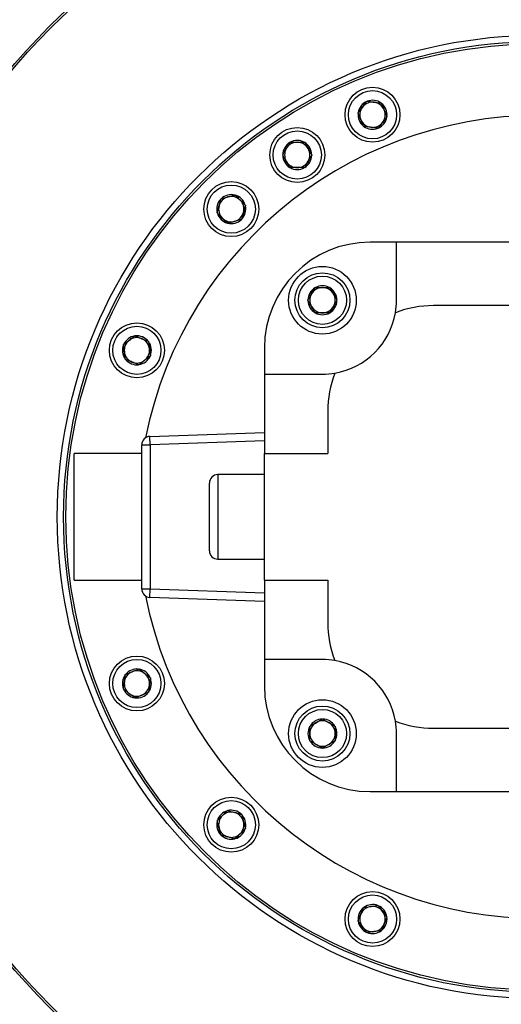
# Model space of a CAD drawing. Header units: millimetres. Extents: x 36 to 588, y 6 to 414.
# Tile 56 of 61: x 486 to 494, y 327 to 343. Entities that reach past the tile are written whole.
import ezdxf

# ---------------------------------------------------------------- set-up
doc = ezdxf.new("R2010")
doc.units = ezdxf.units.MM
doc.styles.add('SLDTEXTSTYLE1', font='TXT', dxfattribs={"width": 0.75})
doc.dimstyles.new('SLDDIMSTYLE1', dxfattribs={"dimtxt": 3.5, "dimasz": 5, "dimexe": 0, "dimexo": 0.0625, "dimgap": 0.875, "dimtad": 1, "dimlfac": 15, "dimrnd": 1e-09, "dimzin": 12, "dimdsep": 46, "dimtxsty": 'SLDTEXTSTYLE1', "dimsah": 1, "dimcen": 0.09, "dimadec": 0, "dimazin": 0, "dimtfac": 1, "dimtofl": 0, "dimtmove": 0, "dimatfit": 3, "dimfxl": 1, "dimtolj": 1, "dimtzin": 12, "dimarcsym": 0})

# ---------------------------------------------------------------- blocks, each defined once
blk = doc.blocks.new('*D10')
at = {"color": 7, "linetype": 'Continuous', "lineweight": 0}
for p, q in [((495.454, 335.103), (520.37, 335.103)), ((519.37, 335.103), (519.37, 278.437)), ((448.654, 278.437), (520.37, 278.437))]:
    blk.add_line(p, q, dxfattribs=at)
for points in [[(519.37, 335.103), (518.72, 330.103), (520.02, 330.103)], [(519.37, 278.437), (520.02, 283.437), (518.72, 283.437)]]:
    blk.add_solid(points, dxfattribs=at)
at = {"color": 7, "linetype": 'Continuous', "lineweight": 0, "insert": (514.858, 305.171), "char_height": 3.5, "attachment_point": 1, "rotation": 90, "style": 'SLDTEXTSTYLE1'}
blk.add_mtext('850', dxfattribs=at)

msp = doc.modelspace()

# ---------------------------------------------------------------- linework, layer by layer
at = {"color": 7, "linetype": 'Continuous', "lineweight": 30}
for p, q in [((491.7353617, 341.6570307), (491.7381723, 341.6606934)), ((491.7381723, 341.6606934), (491.7427496, 341.6600908)), ((491.9625593, 341.6311523), (491.9671366, 341.6305497)), ((491.9671366, 341.6305497), (491.9689034, 341.6262843)), ((491.5975848, 341.4774763), (491.6003954, 341.4811391)), ((491.5993516, 341.4732109), (491.5975848, 341.4774763)), ((492.0555136, 341.4171888), (492.0527031, 341.4135261)), ((492.0537468, 341.4214542), (492.0555136, 341.4171888)), ((491.6859618, 341.2641155), (491.684195, 341.2683808)), ((491.6905391, 341.2635129), (491.6859618, 341.2641155)), ((491.9149262, 341.2339717), (491.9103489, 341.2345743)), ((491.9177367, 341.2376345), (491.9149262, 341.2339717)), ((490.5216147, 341.0087862), (490.5239231, 341.0127845)), ((490.5239231, 341.0127845), (490.5285399, 341.0127845)), ((490.7502464, 341.0127845), (490.7548632, 341.0127845)), ((490.7548632, 341.0127845), (490.7571716, 341.0087862)), ((490.4084531, 340.8127845), (490.4107615, 340.8167827)), ((490.4107615, 340.8087862), (490.4084531, 340.8127845)), ((490.8680249, 340.8167827), (490.8703333, 340.8127845)), ((490.8703333, 340.8127845), (490.8680249, 340.8087862)), ((490.5239231, 340.6127845), (490.5216147, 340.6167827)), ((490.5285399, 340.6127845), (490.5239231, 340.6127845)), ((490.7548632, 340.6127845), (490.7502464, 340.6127845)), ((490.7571716, 340.6167827), (490.7548632, 340.6127845)), ((489.6541544, 340.1807024), (489.6586139, 340.1818974)), ((489.6586139, 340.1818974), (489.6618785, 340.1786328)), ((489.434348, 340.1176662), (489.4355429, 340.1221257)), ((489.4355429, 340.1221257), (489.4400024, 340.1233206)), ((489.8186487, 340.0218626), (489.8219132, 340.018598)), ((489.8219132, 340.018598), (489.8207183, 340.0141386)), ((489.3757712, 339.8990546), (489.3769661, 339.9035141)), ((489.3790358, 339.8957901), (489.3757712, 339.8990546)), ((489.5390705, 339.7357553), (489.5358059, 339.7390199)), ((489.54353, 339.7369502), (489.5390705, 339.7357553)), ((489.7621415, 339.795527), (489.757682, 339.7943321)), ((489.7633364, 339.7999865), (489.7621415, 339.795527)), ((492.2036421, 339.4366931), (491.7876421, 339.4366931)), ((492.2036421, 338.5206931), (492.2036421, 339.4366931)), ((496.7049754, 339.4366931), (492.2036421, 339.4366931)), ((490.9188475, 338.7170443), (490.9211559, 338.7210426)), ((490.9211559, 338.7210426), (490.9257727, 338.7210426)), ((491.1474793, 338.7210426), (491.1520961, 338.7210426)), ((491.1520961, 338.7210426), (491.1544045, 338.7170443)), ((490.8056859, 338.5210426), (490.8079943, 338.5250408)), ((490.8079943, 338.5170443), (490.8056859, 338.5210426)), ((491.2652577, 338.5250408), (491.2675661, 338.5210426)), ((491.2675661, 338.5210426), (491.2652577, 338.5170443)), ((490.9211559, 338.3210426), (490.9188475, 338.3250408)), ((490.9257727, 338.3210426), (490.9211559, 338.3210426)), ((491.1520961, 338.3210426), (491.1474793, 338.3210426)), ((491.1544045, 338.3250408), (491.1520961, 338.3210426)), ((496.1209754, 338.4366931), (492.7876421, 338.4366931)), ((488.0765295, 337.9572732), (488.0801923, 337.9600837)), ((488.0801923, 337.9600837), (488.0844576, 337.958317)), ((488.2892877, 337.8734736), (488.2935531, 337.8717068)), ((488.2935531, 337.8717068), (488.2941557, 337.8671295)), ((487.8969751, 337.8194963), (487.9006379, 337.8223068)), ((487.8975778, 337.814919), (487.8969751, 337.8194963)), ((490.1209754, 337.7700265), (490.1209754, 337.3540265)), ((487.9271189, 337.5905319), (487.9265163, 337.5951092)), ((487.9313842, 337.5887652), (487.9271189, 337.5905319)), ((488.3236968, 337.6427424), (488.3200341, 337.6399319)), ((488.3230942, 337.6473197), (488.3236968, 337.6427424)), ((488.1404797, 337.502155), (488.1362144, 337.5039217)), ((488.1441425, 337.5049655), (488.1404797, 337.502155)), ((490.1209754, 337.3540265), (491.0369754, 337.3540265)), ((490.1209754, 337.3540265), (490.1209754, 336.1033598)), ((491.1209754, 336.7700265), (491.1209754, 336.1033598)), ((488.3163222, 336.3736732), (490.1209754, 336.4366931)), ((488.3209754, 336.2404211), (488.3163222, 336.3736732)), ((490.1209754, 336.3032785), (488.3209754, 336.2404211)), ((488.1876421, 333.9662984), (488.1876421, 336.2404211)), ((488.1876421, 336.2404211), (488.3209754, 336.2404211)), ((488.3209754, 336.2404211), (488.3209754, 333.9662984)), ((487.1209754, 334.1033598), (487.1209754, 336.1033598)), ((490.1209754, 334.1033598), (490.1209754, 336.1033598)), ((490.1209754, 336.1033598), (491.1209754, 336.1033598)), ((489.3876421, 335.7700265), (489.3876421, 334.4366931)), ((489.2543088, 334.5700265), (489.2543088, 335.6366931)), ((490.1209754, 334.1033598), (491.1209754, 334.1033598)), ((490.1209754, 334.1033598), (490.1209754, 332.8526931)), ((491.1209754, 334.1033598), (491.1209754, 333.4366931)), ((488.1876421, 333.9662984), (488.3209754, 333.9662984)), ((488.3163222, 333.8330463), (488.3209754, 333.9662984)), ((488.3209754, 333.9662984), (490.1209754, 333.9034411)), ((490.1209754, 333.7700265), (488.3163222, 333.8330463)), ((491.0369754, 332.8526931), (490.1209754, 332.8526931)), ((490.1209754, 332.8526931), (490.1209754, 332.4366931)), ((487.9265163, 332.6116103), (487.9271189, 332.6161876)), ((487.9271189, 332.6161876), (487.9313842, 332.6179544)), ((488.1362144, 332.7027978), (488.1404797, 332.7045646)), ((488.1404797, 332.7045646), (488.1441425, 332.7017541)), ((488.3200341, 332.5667877), (488.3236968, 332.5639772)), ((488.3236968, 332.5639772), (488.3230942, 332.5593999)), ((487.8969751, 332.3872233), (487.8975778, 332.3918006)), ((487.9006379, 332.3844127), (487.8969751, 332.3872233)), ((488.0801923, 332.2466358), (488.0765295, 332.2494464)), ((488.0844576, 332.2484026), (488.0801923, 332.2466358)), ((488.2935531, 332.3350128), (488.2892877, 332.333246)), ((488.2941557, 332.3395901), (488.2935531, 332.3350128)), ((490.836626, 331.8011471), (490.8406243, 331.8034555)), ((490.836626, 331.7965303), (490.836626, 331.8011471)), ((491.0326277, 331.9143087), (491.036626, 331.9166171)), ((491.036626, 331.9166171), (491.0406243, 331.9143087)), ((491.2326277, 331.8034555), (491.236626, 331.8011471)), ((491.236626, 331.8011471), (491.236626, 331.7965303)), ((492.2036421, 330.7700265), (492.2036421, 331.6860265)), ((492.7876421, 331.7700265), (496.1209754, 331.7700265)), ((490.836626, 331.570207), (490.836626, 331.5748238)), ((490.8406243, 331.5678986), (490.836626, 331.570207)), ((491.236626, 331.570207), (491.2326277, 331.5678986)), ((491.236626, 331.5748238), (491.236626, 331.570207)), ((491.036626, 331.4547369), (491.0326277, 331.4570453)), ((491.0406243, 331.4570453), (491.036626, 331.4547369)), ((491.7876421, 330.7700265), (492.2036421, 330.7700265)), ((492.2036421, 330.7700265), (496.7049754, 330.7700265)), ((489.5358059, 330.4676997), (489.5390705, 330.4709642)), ((489.5390705, 330.4709642), (489.54353, 330.4697693)), ((489.757682, 330.4123875), (489.7621415, 330.4111925)), ((489.7621415, 330.4111925), (489.7633364, 330.4067331)), ((489.3757712, 330.3076649), (489.3790358, 330.3109295)), ((489.3769661, 330.3032054), (489.3757712, 330.3076649)), ((489.4355429, 330.0845939), (489.434348, 330.0890534)), ((489.4400024, 330.083399), (489.4355429, 330.0845939)), ((489.8219132, 330.1881215), (489.8186487, 330.184857)), ((489.8207183, 330.192581), (489.8219132, 330.1881215)), ((489.6586139, 330.0248222), (489.6541544, 330.0260171)), ((489.6618785, 330.0280868), (489.6586139, 330.0248222)), ((491.684195, 328.9383387), (491.6859618, 328.9426041)), ((491.6859618, 328.9426041), (491.6905391, 328.9432067)), ((491.9103489, 328.9721452), (491.9149262, 328.9727478)), ((491.9149262, 328.9727478), (491.9177367, 328.9690851)), ((491.5975848, 328.7292433), (491.5993516, 328.7335086)), ((491.6003954, 328.7255805), (491.5975848, 328.7292433)), ((492.0527031, 328.7931935), (492.0555136, 328.7895307)), ((492.0555136, 328.7895307), (492.0537468, 328.7852654)), ((491.7381723, 328.5460262), (491.7353617, 328.5496889)), ((491.7427496, 328.5466288), (491.7381723, 328.5460262)), ((491.9671366, 328.5761699), (491.9625593, 328.5755673)), ((491.9689034, 328.5804353), (491.9671366, 328.5761699))]:
    msp.add_line(p, q, dxfattribs=at)
for centre, radius in [((494.4543088, 335.1033598), 10.9333333), ((494.4543088, 335.1033598), 10.9), ((494.4543088, 335.1033598), 7.6), ((494.4543088, 335.1033598), 7.5), ((494.4543088, 335.1033598), 7.4666667), ((491.8265492, 341.4473326), 0.4333333), ((491.8265492, 341.4473326), 0.38), ((490.6393932, 340.8127845), 0.4333333), ((490.6393932, 340.8127845), 0.38), ((489.5988422, 339.9588263), 0.4333333), ((489.5988422, 339.9588263), 0.38), ((491.036626, 338.5210426), 0.5333333), ((491.036626, 338.5210426), 0.4333333), ((491.036626, 338.5210426), 0.38), ((488.110336, 337.7311194), 0.4333333), ((488.110336, 337.7311194), 0.38), ((488.110336, 332.4756002), 0.4333333), ((488.110336, 332.4756002), 0.38), ((491.036626, 331.685677), 0.5333333), ((491.036626, 331.685677), 0.4333333), ((491.036626, 331.685677), 0.38), ((489.5988422, 330.2478932), 0.4333333), ((489.5988422, 330.2478932), 0.38), ((491.8265492, 328.759387), 0.4333333), ((491.8265492, 328.759387), 0.38)]:
    msp.add_circle(centre, radius, dxfattribs=at)
for centre, radius, start, end in [((494.4543088, 335.1033598), 16.6666667, 270, 148.6677485), ((494.4543088, 335.1033598), 14.9, 273.84824697, 142.5), ((494.4543088, 335.1033598), 13.0666667, 237.4950583, 119), ((491.8265492, 341.4473326), 0.2286667, 113.50187458, 171.49812542), ((491.8265492, 341.4473326), 0.2, 142.5, 202.5), ((491.8265492, 341.4473326), 0.2, 82.5, 142.5), ((491.8265492, 341.4473326), 0.2286667, 53.50187458, 111.49812542), ((491.8265492, 341.4473326), 0.2, 22.5, 82.5), ((491.8265492, 341.4473326), 0.2286667, 353.50187458, 51.49812542), ((494.4543088, 335.1033598), 6.3333333, 5.80965521, 168.648878), ((491.8265492, 341.4473326), 0.2286667, 173.50187458, 231.49812542), ((491.8265492, 341.4473326), 0.2286667, 293.50187458, 351.49812542), ((491.8265492, 341.4473326), 0.2, 322.5, 22.5), ((491.8265492, 341.4473326), 0.2, 202.5, 262.5), ((491.8265492, 341.4473326), 0.2286667, 233.50187458, 291.49812542), ((491.8265492, 341.4473326), 0.2, 262.5, 322.5), ((490.6393932, 340.8127845), 0.2286667, 121.00187458, 178.99812542), ((490.6393932, 340.8127845), 0.2, 90, 150), ((490.6393932, 340.8127845), 0.2286667, 61.00187458, 118.99812542), ((490.6393932, 340.8127845), 0.2, 30, 90), ((490.6393932, 340.8127845), 0.2286667, 1.00187458, 58.99812542), ((490.6393932, 340.8127845), 0.2286667, 181.00187458, 238.99812542), ((490.6393932, 340.8127845), 0.2, 150, 210), ((490.6393932, 340.8127845), 0.2286667, 301.00187458, 358.99812542), ((490.6393932, 340.8127845), 0.2, 330, 30), ((490.6393932, 340.8127845), 0.2, 210, 270), ((490.6393932, 340.8127845), 0.2, 270, 330), ((490.6393932, 340.8127845), 0.2286667, 241.00187458, 298.99812542), ((489.5988422, 339.9588263), 0.2286667, 76.00187458, 133.99812542), ((489.5988422, 339.9588263), 0.2286667, 16.00187458, 73.99812542), ((489.5988422, 339.9588263), 0.2286667, 136.00187458, 193.99812542), ((489.5988422, 339.9588263), 0.2, 165, 225), ((489.5988422, 339.9588263), 0.2, 105, 165), ((489.5988422, 339.9588263), 0.2, 45, 105), ((489.5988422, 339.9588263), 0.2, 345, 45), ((489.5988422, 339.9588263), 0.2286667, 316.00187458, 13.99812542), ((489.5988422, 339.9588263), 0.2286667, 196.00187458, 253.99812542), ((489.5988422, 339.9588263), 0.2, 285, 345), ((489.5988422, 339.9588263), 0.2, 225, 285), ((489.5988422, 339.9588263), 0.2286667, 256.00187458, 313.99812542), ((491.7876421, 337.7700265), 1.6666667, 90, 180), ((491.036626, 338.5210426), 0.2286667, 121.00187458, 178.99812542), ((491.036626, 338.5210426), 0.2, 150, 210), ((491.036626, 338.5210426), 0.2, 90, 150), ((491.036626, 338.5210426), 0.2286667, 61.00187458, 118.99812542), ((491.036626, 338.5210426), 0.2, 30, 90), ((491.036626, 338.5210426), 0.2286667, 1.00187458, 58.99812542), ((491.036626, 338.5210426), 0.2, 330, 30), ((491.036626, 338.5210426), 0.2286667, 181.00187458, 238.99812542), ((491.036626, 338.5210426), 0.2286667, 301.00187458, 358.99812542), ((491.0369754, 338.5206931), 1.1666667, 350.33000198, 0), ((491.036626, 338.5210426), 0.2, 210, 270), ((491.036626, 338.5210426), 0.2286667, 241.00187458, 298.99812542), ((491.036626, 338.5210426), 0.2, 270, 330), ((491.036626, 338.5210426), 1.1666667, 279.6958394, 350.3041606), ((492.7876421, 336.7700265), 1.6666667, 90, 111.1375815), ((488.110336, 337.7311194), 0.2286667, 98.50187458, 156.49812542), ((488.110336, 337.7311194), 0.2, 127.5, 187.5), ((488.110336, 337.7311194), 0.2, 67.5, 127.5), ((488.110336, 337.7311194), 0.2286667, 38.50187458, 96.49812542), ((488.110336, 337.7311194), 0.2, 7.5, 67.5), ((488.110336, 337.7311194), 0.2286667, 338.50187458, 36.49812542), ((488.110336, 337.7311194), 0.2286667, 158.50187458, 216.49812542), ((488.110336, 337.7311194), 0.2, 187.5, 247.5), ((488.110336, 337.7311194), 0.2, 307.5, 7.5), ((488.110336, 337.7311194), 0.2286667, 218.50187458, 276.49812542), ((488.110336, 337.7311194), 0.2, 247.5, 307.5), ((488.110336, 337.7311194), 0.2286667, 278.50187458, 336.49812542), ((491.0369754, 338.5206931), 1.1666667, 270, 279.66999802), ((492.7876421, 336.7700265), 1.6666667, 158.8624185, 180), ((488.3209754, 336.2404211), 0.1333333, 92, 180), ((489.3876421, 335.6366931), 0.1333333, 90, 180), ((489.3876421, 334.5700265), 0.1333333, 180, 270), ((494.4543088, 335.1033598), 6.3333333, 191.351122, 354.19034479), ((488.3209754, 333.9662984), 0.1333333, 180, 268), ((492.7876421, 333.4366931), 1.6666667, 180, 201.1375815), ((491.0369754, 331.6860265), 1.1666667, 80.33000198, 90), ((491.036626, 331.685677), 1.1666667, 9.6958394, 80.3041606), ((488.110336, 332.4756002), 0.2286667, 143.50187458, 201.49812542), ((488.110336, 332.4756002), 0.2, 112.5, 172.5), ((488.110336, 332.4756002), 0.2286667, 83.50187458, 141.49812542), ((488.110336, 332.4756002), 0.2, 52.5, 112.5), ((488.110336, 332.4756002), 0.2286667, 23.50187458, 81.49812542), ((488.110336, 332.4756002), 0.2, 352.5, 52.5), ((488.110336, 332.4756002), 0.2286667, 323.50187458, 21.49812542), ((488.110336, 332.4756002), 0.2, 172.5, 232.5), ((488.110336, 332.4756002), 0.2, 292.5, 352.5), ((491.7876421, 332.4366931), 1.6666667, 180, 270), ((488.110336, 332.4756002), 0.2286667, 203.50187458, 261.49812542), ((488.110336, 332.4756002), 0.2, 232.5, 292.5), ((488.110336, 332.4756002), 0.2286667, 263.50187458, 321.49812542), ((491.036626, 331.685677), 0.2286667, 151.00187458, 208.99812542), ((491.036626, 331.685677), 0.2, 120, 180), ((491.036626, 331.685677), 0.2286667, 91.00187458, 148.99812542), ((491.036626, 331.685677), 0.2, 60, 120), ((491.036626, 331.685677), 0.2286667, 31.00187458, 88.99812542), ((491.036626, 331.685677), 0.2, 0, 60), ((491.036626, 331.685677), 0.2286667, 331.00187458, 28.99812542), ((492.7876421, 333.4366931), 1.6666667, 248.8624185, 270), ((491.0369754, 331.6860265), 1.1666667, 0, 9.66999802), ((491.036626, 331.685677), 0.2, 180, 240), ((491.036626, 331.685677), 0.2, 300, 0), ((491.036626, 331.685677), 0.2286667, 211.00187458, 268.99812542), ((491.036626, 331.685677), 0.2, 240, 300), ((491.036626, 331.685677), 0.2286667, 271.00187458, 328.99812542), ((489.5988422, 330.2478932), 0.2286667, 106.00187458, 163.99812542), ((489.5988422, 330.2478932), 0.2, 135, 195), ((489.5988422, 330.2478932), 0.2, 75, 135), ((489.5988422, 330.2478932), 0.2286667, 46.00187458, 103.99812542), ((489.5988422, 330.2478932), 0.2, 15, 75), ((489.5988422, 330.2478932), 0.2286667, 346.00187458, 43.99812542), ((489.5988422, 330.2478932), 0.2286667, 166.00187458, 223.99812542), ((489.5988422, 330.2478932), 0.2, 315, 15), ((489.5988422, 330.2478932), 0.2, 195, 255), ((489.5988422, 330.2478932), 0.2286667, 226.00187458, 283.99812542), ((489.5988422, 330.2478932), 0.2, 255, 315), ((489.5988422, 330.2478932), 0.2286667, 286.00187458, 343.99812542), ((491.8265492, 328.759387), 0.2286667, 68.50187458, 126.49812542), ((491.8265492, 328.759387), 0.2286667, 128.50187458, 186.49812542), ((491.8265492, 328.759387), 0.2, 157.5, 217.5), ((491.8265492, 328.759387), 0.2, 97.5, 157.5), ((491.8265492, 328.759387), 0.2, 37.5, 97.5), ((491.8265492, 328.759387), 0.2286667, 8.50187458, 66.49812542), ((491.8265492, 328.759387), 0.2, 337.5, 37.5), ((491.8265492, 328.759387), 0.2286667, 188.50187458, 246.49812542), ((491.8265492, 328.759387), 0.2, 277.5, 337.5), ((491.8265492, 328.759387), 0.2286667, 308.50187458, 6.49812542), ((491.8265492, 328.759387), 0.2, 217.5, 277.5), ((491.8265492, 328.759387), 0.2286667, 248.50187458, 306.49812542)]:
    msp.add_arc(centre, radius, start, end, dxfattribs=at)
for points, knots in [([(491.6003954, 341.4811391), (491.6198201, 341.5064538), (491.6535946, 341.5504696), (491.7014866, 341.6128837), (491.7253765, 341.6440177), (491.7353617, 341.6570307)], [0, 0, 0, 0, 0.44067664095, 0.76622151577, 1, 1, 1, 1]), ([(491.7427496, 341.6600908), (491.7743851, 341.6559259), (491.8293912, 341.6486842), (491.9073894, 341.6384156), (491.9462972, 341.6332932), (491.9625593, 341.6311523)], [0, 0, 0, 0, 0.4406766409, 0.7662215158, 1, 1, 1, 1]), ([(491.9689034, 341.6262843), (491.9734455, 341.6153187), (491.9872599, 341.5819679), (492.0132934, 341.5191173), (492.0376385, 341.4603432), (492.0505222, 341.4292391), (492.0537468, 341.4214542)], [0, 0, 0, 0, 0.1698083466, 0.5164549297, 0.87897555, 1, 1, 1, 1]), ([(491.684195, 341.2683808), (491.6809704, 341.2761658), (491.6680866, 341.3072699), (491.6437416, 341.366044), (491.6177081, 341.4288945), (491.6038937, 341.4622453), (491.5993516, 341.4732109)], [0, 0, 0, 0, 0.12102445, 0.4835450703, 0.8301916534, 1, 1, 1, 1]), ([(492.0527031, 341.4135261), (492.0332784, 341.3882113), (491.9995039, 341.3441955), (491.9516118, 341.2817815), (491.9277219, 341.2506475), (491.9177367, 341.2376345)], [0, 0, 0, 0, 0.4406766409, 0.7662215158, 1, 1, 1, 1]), ([(491.9103489, 341.2345743), (491.8787133, 341.2387393), (491.8237072, 341.2459809), (491.7457091, 341.2562496), (491.7068012, 341.2613719), (491.6905391, 341.2635129)], [0, 0, 0, 0, 0.44067664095, 0.76622151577, 1, 1, 1, 1]), ([(490.4107615, 340.8167827), (490.4267158, 340.8444164), (490.4544561, 340.892464), (490.4937917, 340.9605953), (490.5134135, 340.9945812), (490.5216147, 341.0087862)], [0, 0, 0, 0, 0.4406766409, 0.7662215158, 1, 1, 1, 1]), ([(490.5285399, 341.0127845), (490.540409, 341.0127845), (490.5765077, 341.0127845), (490.6445366, 341.0127845), (490.7081532, 341.0127845), (490.7418201, 341.0127845), (490.7502464, 341.0127845)], [0, 0, 0, 0, 0.16980834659, 0.5164549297, 0.87897554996, 1, 1, 1, 1]), ([(490.7571716, 341.0087862), (490.7731259, 340.9811526), (490.8008663, 340.9331049), (490.8402019, 340.8649736), (490.8598236, 340.8309877), (490.8680249, 340.8167827)], [0, 0, 0, 0, 0.4406766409, 0.7662215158, 1, 1, 1, 1]), ([(490.5216147, 340.6167827), (490.5056604, 340.6444164), (490.4779201, 340.692464), (490.4385845, 340.7605953), (490.4189627, 340.7945812), (490.4107615, 340.8087862)], [0, 0, 0, 0, 0.44067664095, 0.76622151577, 1, 1, 1, 1]), ([(490.8680249, 340.8087862), (490.8520706, 340.7811526), (490.8243303, 340.7331049), (490.7849946, 340.6649736), (490.7653729, 340.6309877), (490.7571716, 340.6167827)], [0, 0, 0, 0, 0.4406766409, 0.7662215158, 1, 1, 1, 1]), ([(490.7502464, 340.6127845), (490.7418201, 340.6127845), (490.7081532, 340.6127845), (490.6445366, 340.6127845), (490.5765077, 340.6127845), (490.540409, 340.6127845), (490.5285399, 340.6127845)], [0, 0, 0, 0, 0.12102445, 0.4835450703, 0.8301916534, 1, 1, 1, 1]), ([(489.4400024, 340.1233206), (489.4708237, 340.1315791), (489.5244139, 340.1459386), (489.6004045, 340.1663002), (489.6383108, 340.1764572), (489.6541544, 340.1807024)], [0, 0, 0, 0, 0.44067664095, 0.76622151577, 1, 1, 1, 1]), ([(489.6618785, 340.1786328), (489.6702712, 340.1702401), (489.6957968, 340.1447145), (489.7439005, 340.0966107), (489.7888843, 340.051627), (489.8126903, 340.0278209), (489.8186487, 340.0218626)], [0, 0, 0, 0, 0.1698083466, 0.5164549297, 0.87897555, 1, 1, 1, 1]), ([(489.3769661, 339.9035141), (489.3852247, 339.9343355), (489.3995841, 339.9879257), (489.4199457, 340.0639162), (489.4301027, 340.1018226), (489.434348, 340.1176662)], [0, 0, 0, 0, 0.4406766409, 0.7662215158, 1, 1, 1, 1]), ([(489.8207183, 340.0141386), (489.8124598, 339.9833172), (489.7981003, 339.929727), (489.7777387, 339.8537365), (489.7675817, 339.8158301), (489.7633364, 339.7999865)], [0, 0, 0, 0, 0.4406766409, 0.7662215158, 1, 1, 1, 1]), ([(489.5358059, 339.7390199), (489.5298476, 339.7449782), (489.5060416, 339.7687843), (489.4610578, 339.813768), (489.4129541, 339.8618718), (489.3874285, 339.8873974), (489.3790358, 339.8957901)], [0, 0, 0, 0, 0.12102445, 0.4835450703, 0.8301916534, 1, 1, 1, 1]), ([(489.757682, 339.7943321), (489.7268607, 339.7860736), (489.6732705, 339.7717141), (489.5972799, 339.7513525), (489.5593736, 339.7411955), (489.54353, 339.7369502)], [0, 0, 0, 0, 0.440676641, 0.7662215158, 1, 1, 1, 1]), ([(490.8079943, 338.5250408), (490.8239486, 338.5526745), (490.8516889, 338.6007221), (490.8910245, 338.6688534), (490.9106463, 338.7028393), (490.9188475, 338.7170443)], [0, 0, 0, 0, 0.44067664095, 0.76622151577, 1, 1, 1, 1]), ([(490.9257727, 338.7210426), (490.9376418, 338.7210426), (490.9737405, 338.7210426), (491.0417694, 338.7210426), (491.1053861, 338.7210426), (491.1390529, 338.7210426), (491.1474793, 338.7210426)], [0, 0, 0, 0, 0.1698083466, 0.5164549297, 0.87897555, 1, 1, 1, 1]), ([(491.1544045, 338.7170443), (491.1703587, 338.6894107), (491.1980991, 338.641363), (491.2374347, 338.5732317), (491.2570565, 338.5392458), (491.2652577, 338.5250408)], [0, 0, 0, 0, 0.4406766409, 0.7662215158, 1, 1, 1, 1]), ([(490.9188475, 338.3250408), (490.9028933, 338.3526745), (490.8751529, 338.4007221), (490.8358173, 338.4688534), (490.8161955, 338.5028393), (490.8079943, 338.5170443)], [0, 0, 0, 0, 0.4406766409, 0.7662215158, 1, 1, 1, 1]), ([(491.2652577, 338.5170443), (491.2493034, 338.4894107), (491.2215631, 338.441363), (491.1822275, 338.3732317), (491.1626057, 338.3392458), (491.1544045, 338.3250408)], [0, 0, 0, 0, 0.4406766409, 0.7662215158, 1, 1, 1, 1]), ([(491.1474793, 338.3210426), (491.1390529, 338.3210426), (491.1053861, 338.3210426), (491.0417694, 338.3210426), (490.9737405, 338.3210426), (490.9376418, 338.3210426), (490.9257727, 338.3210426)], [0, 0, 0, 0, 0.12102445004, 0.4835450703, 0.83019165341, 1, 1, 1, 1]), ([(487.9006379, 337.8223068), (487.9259527, 337.8417315), (487.9699685, 337.875506), (488.0323825, 337.923398), (488.0635165, 337.947288), (488.0765295, 337.9572732)], [0, 0, 0, 0, 0.4406766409, 0.7662215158, 1, 1, 1, 1]), ([(488.0844576, 337.958317), (488.0954232, 337.9537749), (488.128774, 337.9399605), (488.1916246, 337.9139269), (488.2503987, 337.8895819), (488.2815028, 337.8766982), (488.2892877, 337.8734736)], [0, 0, 0, 0, 0.1698083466, 0.5164549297, 0.87897555, 1, 1, 1, 1]), ([(488.2941557, 337.8671295), (488.2983206, 337.8354939), (488.3055623, 337.7804879), (488.3158309, 337.7024897), (488.3209533, 337.6635819), (488.3230942, 337.6473197)], [0, 0, 0, 0, 0.4406766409, 0.7662215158, 1, 1, 1, 1]), ([(487.9265163, 337.5951092), (487.9223514, 337.6267448), (487.9151097, 337.6817508), (487.904841, 337.759749), (487.8997187, 337.7986568), (487.8975778, 337.814919)], [0, 0, 0, 0, 0.4406766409, 0.7662215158, 1, 1, 1, 1]), ([(488.1362144, 337.5039217), (488.1284294, 337.5071464), (488.0973253, 337.5200301), (488.0385512, 337.5443751), (487.9757007, 337.5704087), (487.9423499, 337.584223), (487.9313842, 337.5887652)], [0, 0, 0, 0, 0.12102445, 0.4835450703, 0.8301916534, 1, 1, 1, 1]), ([(488.3200341, 337.6399319), (488.2947193, 337.6205072), (488.2507035, 337.5867327), (488.1882894, 337.5388407), (488.1571554, 337.5149507), (488.1441425, 337.5049655)], [0, 0, 0, 0, 0.440676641, 0.7662215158, 1, 1, 1, 1]), ([(487.8975778, 332.3918006), (487.9017427, 332.4234362), (487.9089843, 332.4784422), (487.919253, 332.5564404), (487.9243753, 332.5953482), (487.9265163, 332.6116103)], [0, 0, 0, 0, 0.4406766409, 0.7662215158, 1, 1, 1, 1]), ([(487.9313842, 332.6179544), (487.9423499, 332.6224965), (487.9757007, 332.6363109), (488.0385512, 332.6623444), (488.0973253, 332.6866895), (488.1284294, 332.6995732), (488.1362144, 332.7027978)], [0, 0, 0, 0, 0.16980834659, 0.5164549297, 0.87897554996, 1, 1, 1, 1]), ([(488.1441425, 332.7017541), (488.1694572, 332.6823294), (488.213473, 332.6485549), (488.2758871, 332.6006629), (488.3070211, 332.5767729), (488.3200341, 332.5667877)], [0, 0, 0, 0, 0.4406766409, 0.7662215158, 1, 1, 1, 1]), ([(488.3230942, 332.5593999), (488.3189293, 332.5277643), (488.3116876, 332.4727582), (488.301419, 332.3947601), (488.2962967, 332.3558522), (488.2941557, 332.3395901)], [0, 0, 0, 0, 0.440676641, 0.7662215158, 1, 1, 1, 1]), ([(488.0765295, 332.2494464), (488.0512147, 332.2688711), (488.007199, 332.3026456), (487.9447849, 332.3505376), (487.9136509, 332.3744275), (487.9006379, 332.3844127)], [0, 0, 0, 0, 0.4406766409, 0.7662215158, 1, 1, 1, 1]), ([(488.2892877, 332.333246), (488.2815028, 332.3300214), (488.2503987, 332.3171376), (488.1916246, 332.2927926), (488.128774, 332.2667591), (488.0954232, 332.2529447), (488.0844576, 332.2484026)], [0, 0, 0, 0, 0.12102445, 0.4835450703, 0.8301916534, 1, 1, 1, 1]), ([(490.836626, 331.5748238), (490.836626, 331.5866928), (490.836626, 331.6227915), (490.836626, 331.6908205), (490.836626, 331.7544371), (490.836626, 331.7881039), (490.836626, 331.7965303)], [0, 0, 0, 0, 0.1698083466, 0.5164549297, 0.87897555, 1, 1, 1, 1]), ([(490.8406243, 331.8034555), (490.8682579, 331.8194097), (490.9163056, 331.8471501), (490.9844369, 331.8864857), (491.0184228, 331.9061075), (491.0326277, 331.9143087)], [0, 0, 0, 0, 0.4406766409, 0.7662215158, 1, 1, 1, 1]), ([(491.0406243, 331.9143087), (491.0682579, 331.8983544), (491.1163056, 331.8706141), (491.1844369, 331.8312785), (491.2184228, 331.8116567), (491.2326277, 331.8034555)], [0, 0, 0, 0, 0.4406766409, 0.7662215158, 1, 1, 1, 1]), ([(491.236626, 331.7965303), (491.236626, 331.7881039), (491.236626, 331.7544371), (491.236626, 331.6908205), (491.236626, 331.6227915), (491.236626, 331.5866928), (491.236626, 331.5748238)], [0, 0, 0, 0, 0.12102445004, 0.4835450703, 0.83019165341, 1, 1, 1, 1]), ([(491.0326277, 331.4570453), (491.0049941, 331.4729996), (490.9569464, 331.5007399), (490.8888151, 331.5400755), (490.8548292, 331.5596973), (490.8406243, 331.5678986)], [0, 0, 0, 0, 0.44067664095, 0.76622151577, 1, 1, 1, 1]), ([(491.2326277, 331.5678986), (491.2049941, 331.5519443), (491.1569464, 331.5242039), (491.0888151, 331.4848683), (491.0548292, 331.4652465), (491.0406243, 331.4570453)], [0, 0, 0, 0, 0.4406766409, 0.7662215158, 1, 1, 1, 1]), ([(489.3790358, 330.3109295), (489.3874285, 330.3193222), (489.4129541, 330.3448478), (489.4610578, 330.3929515), (489.5060416, 330.4379353), (489.5298476, 330.4617413), (489.5358059, 330.4676997)], [0, 0, 0, 0, 0.1698083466, 0.5164549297, 0.87897555, 1, 1, 1, 1]), ([(489.54353, 330.4697693), (489.5743513, 330.4615108), (489.6279415, 330.4471513), (489.7039321, 330.4267897), (489.7418385, 330.4166327), (489.757682, 330.4123875)], [0, 0, 0, 0, 0.4406766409, 0.7662215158, 1, 1, 1, 1]), ([(489.7633364, 330.4067331), (489.771595, 330.3759117), (489.7859544, 330.3223215), (489.8063161, 330.2463309), (489.816473, 330.2084246), (489.8207183, 330.192581)], [0, 0, 0, 0, 0.440676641, 0.7662215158, 1, 1, 1, 1]), ([(489.434348, 330.0890534), (489.4260894, 330.1198747), (489.41173, 330.1734649), (489.3913684, 330.2494555), (489.3812114, 330.2873618), (489.3769661, 330.3032054)], [0, 0, 0, 0, 0.44067664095, 0.76622151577, 1, 1, 1, 1]), ([(489.6541544, 330.0260171), (489.6233331, 330.0342757), (489.5697429, 330.0486351), (489.4937523, 330.0689967), (489.455846, 330.0791537), (489.4400024, 330.083399)], [0, 0, 0, 0, 0.4406766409, 0.7662215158, 1, 1, 1, 1]), ([(489.8186487, 330.184857), (489.8126903, 330.1788986), (489.7888843, 330.1550926), (489.7439005, 330.1101088), (489.6957968, 330.0620051), (489.6702712, 330.0364795), (489.6618785, 330.0280868)], [0, 0, 0, 0, 0.12102445, 0.4835450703, 0.8301916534, 1, 1, 1, 1]), ([(491.5993516, 328.7335086), (491.6038937, 328.7444742), (491.6177081, 328.777825), (491.6437416, 328.8406756), (491.6680866, 328.8994497), (491.6809704, 328.9305538), (491.684195, 328.9383387)], [0, 0, 0, 0, 0.1698083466, 0.5164549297, 0.87897555, 1, 1, 1, 1]), ([(491.6905391, 328.9432067), (491.7221747, 328.9473716), (491.7771807, 328.9546133), (491.8551789, 328.964882), (491.8940867, 328.9700043), (491.9103489, 328.9721452)], [0, 0, 0, 0, 0.4406766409, 0.7662215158, 1, 1, 1, 1]), ([(491.9177367, 328.9690851), (491.9371614, 328.9437703), (491.9709359, 328.8997545), (492.0188279, 328.8373404), (492.0427179, 328.8062064), (492.0527031, 328.7931935)], [0, 0, 0, 0, 0.440676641, 0.7662215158, 1, 1, 1, 1]), ([(491.7353617, 328.5496889), (491.715937, 328.5750037), (491.6821625, 328.6190195), (491.6342705, 328.6814335), (491.6103806, 328.7125675), (491.6003954, 328.7255805)], [0, 0, 0, 0, 0.44067664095, 0.76622151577, 1, 1, 1, 1]), ([(492.0537468, 328.7852654), (492.0505222, 328.7774804), (492.0376385, 328.7463763), (492.0132934, 328.6876022), (491.9872599, 328.6247517), (491.9734455, 328.5914009), (491.9689034, 328.5804353)], [0, 0, 0, 0, 0.12102445, 0.4835450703, 0.8301916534, 1, 1, 1, 1]), ([(491.9625593, 328.5755673), (491.9309237, 328.5714024), (491.8759177, 328.5641607), (491.7979195, 328.553892), (491.7590117, 328.5487697), (491.7427496, 328.5466288)], [0, 0, 0, 0, 0.4406766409, 0.7662215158, 1, 1, 1, 1])]:
    msp.add_open_spline(points, degree=3, knots=knots, dxfattribs=at)
for points in [[(488.1876421, 336.1033598), (487.1209754, 336.1033598)], [(490.1209754, 335.7700265), (489.3876421, 335.7700265)], [(489.3876421, 334.4366931), (490.1209754, 334.4366931)], [(487.1209754, 334.1033598), (488.1876421, 334.1033598)]]:
    msp.add_open_spline(points, degree=1, dxfattribs=at)

# ---------------------------------------------------------------- dimensions: what is measured, and where the dimension line sits
at = {"color": 7, "linetype": 'Continuous', "lineweight": 0}
dim = msp.add_linear_dim(base=(519.3696511, 278.4366931), p1=(494.4543088, 335.1033598), p2=(447.6543088, 278.4366931), angle=90, dimstyle='SLDDIMSTYLE1', dxfattribs=at)
dim.commit()
dim.dimension.update_dxf_attribs({"geometry": '*D10', "text_midpoint": (519.3696511, 309.050095), "dimtype": 160})

doc.saveas('drawing.dxf')
